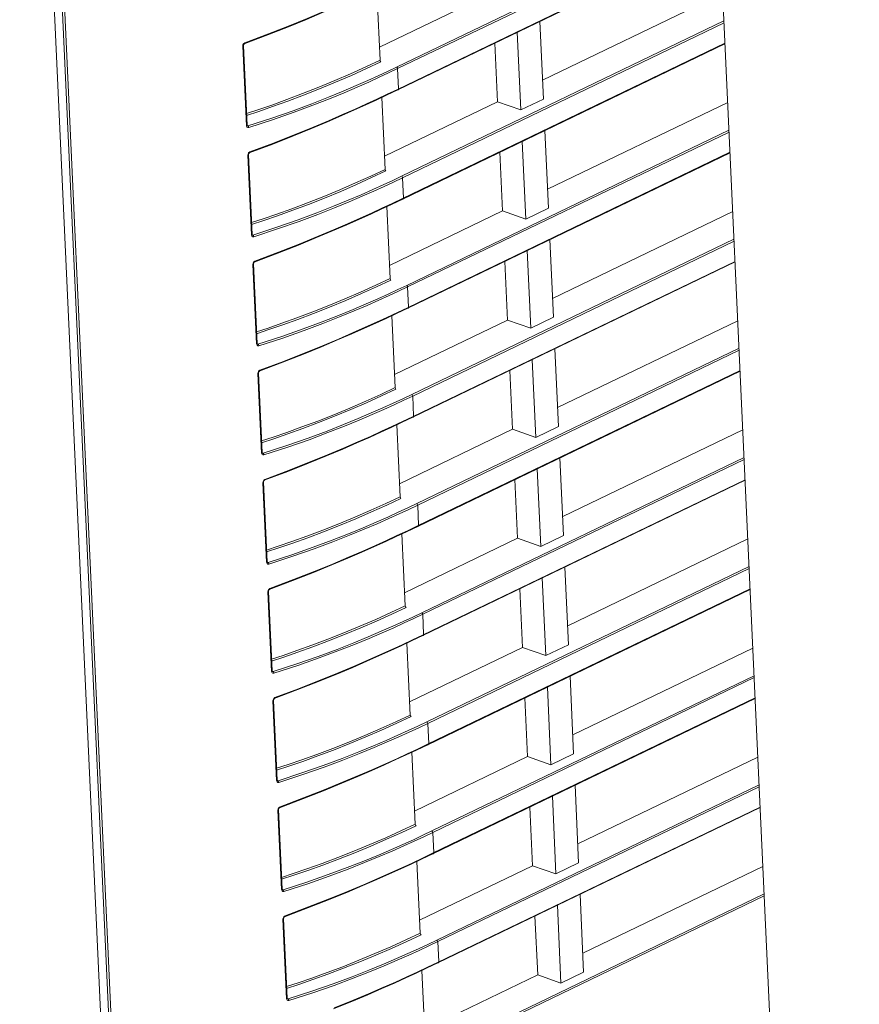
# Model space of a CAD drawing. Header units: millimetres. Extents: x 3925 to 5043, y -86 to 778.
# Tile 136 of 158: x 4876 to 4892, y 461 to 479. Entities that reach past the tile are written whole.
import ezdxf

# ---------------------------------------------------------------- set-up
doc = ezdxf.new("R2010")
doc.units = ezdxf.units.MM
doc.header["$LTSCALE"] = 46.255
for name, color, linetype in [('140-154101-0DXF_CONTINUOUS_LINE', 7, 'CONTINUOUS'), ('H30-LEFT-COVDXF_CONTINUOUS_LINE', 7, 'CONTINUOUS'), ('H30K-FRONT-CDXF_CONTINUOUS_LINE', 7, 'CONTINUOUS')]:
    doc.layers.add(name, color=color, linetype=linetype)

msp = doc.modelspace()

# ---------------------------------------------------------------- linework, layer by layer
at = {"layer": '140-154101-0DXF_CONTINUOUS_LINE', "color": 7, "linetype": 'Continuous', "lineweight": 0}
msp.add_line((4891.6417, 426.1115), (4888.4429, 495.6154), dxfattribs=at)
at = {"layer": 'H30-LEFT-COVDXF_CONTINUOUS_LINE', "color": 7, "linetype": 'Continuous', "lineweight": 0}
for p, q in [((4876.6425, 492.5095), (4878.3009, 456.4759)), ((4876.6881, 492.4592), (4878.3457, 456.4429)), ((4889.1056, 481.2179), (4883.2833, 478.4125)), ((4889.1072, 481.1825), (4883.3009, 478.3847)), ((4883.2981, 478.0091), (4889.124, 480.8163)), ((4883.3022, 478.0005), (4889.1245, 480.8059)), ((4882.9834, 478.5361), (4882.9236, 479.8351)), ((4882.9725, 478.7725), (4885.0148, 479.7565)), ((4885.9201, 478.1777), (4889.1733, 479.7452)), ((4889.1963, 479.2465), (4883.374, 476.4411)), ((4889.1979, 479.2111), (4883.3916, 476.4133)), ((4885.8713, 479.2384), (4885.9359, 477.8352)), ((4885.5263, 477.6378), (4885.4617, 479.041)), ((4880.5187, 478.8332), (4880.5413, 478.8505)), ((4883.3888, 476.0377), (4889.2148, 478.8449)), ((4883.3929, 476.0291), (4889.2152, 478.8345)), ((4885.0567, 478.8458), (4885.1055, 477.7851)), ((4880.5707, 477.3538), (4880.5046, 478.7904)), ((4880.5803, 477.3618), (4880.5141, 478.7985)), ((4883.3009, 478.3847), (4883.3178, 478.0185)), ((4883.0995, 477.9037), (4883.3022, 478.0005)), ((4883.1148, 477.9217), (4883.2981, 478.0091)), ((4882.7251, 477.7297), (4882.9118, 477.8157)), ((4882.7401, 477.7475), (4882.9269, 477.8336)), ((4882.9118, 477.8157), (4883.0995, 477.9037)), ((4882.9269, 477.8336), (4883.1148, 477.9217)), ((4883.0741, 476.5647), (4883.0143, 477.8637)), ((4883.0632, 476.8011), (4885.1055, 477.7851)), ((4885.1055, 477.7851), (4885.5263, 477.6378)), ((4885.9359, 477.8352), (4885.5263, 477.6378)), ((4886.0108, 476.2063), (4889.2641, 477.7738)), ((4880.5974, 477.3493), (4880.5789, 477.3593)), ((4880.585, 477.3505), (4880.5845, 477.3507)), ((4880.585, 477.3505), (4880.5848, 477.3506)), ((4889.287, 477.2752), (4883.4647, 474.4697)), ((4889.2886, 477.2397), (4883.4824, 474.442)), ((4885.962, 477.267), (4886.0266, 475.8638)), ((4885.617, 475.6664), (4885.5524, 477.0696)), ((4880.6094, 476.8618), (4880.632, 476.8791)), ((4883.4795, 474.0664), (4889.3055, 476.8735)), ((4885.1474, 476.8745), (4885.1962, 475.8137)), ((4880.6614, 475.3824), (4880.5953, 476.819)), ((4880.671, 475.3904), (4880.6049, 476.8271)), ((4883.4837, 474.0577), (4889.306, 476.8631)), ((4883.3916, 476.4133), (4883.4085, 476.0471)), ((4883.1902, 475.9323), (4883.3929, 476.0291)), ((4883.2055, 475.9503), (4883.3888, 476.0377)), ((4882.8159, 475.7583), (4883.0025, 475.8443)), ((4882.8308, 475.7761), (4883.0177, 475.8622)), ((4883.0025, 475.8443), (4883.1902, 475.9323)), ((4883.0177, 475.8622), (4883.2055, 475.9503)), ((4883.1648, 474.5933), (4883.105, 475.8923)), ((4883.1539, 474.8297), (4885.1962, 475.8137)), ((4885.1962, 475.8137), (4885.617, 475.6664)), ((4886.0266, 475.8638), (4885.617, 475.6664)), ((4886.1016, 474.2349), (4889.3548, 475.8024)), ((4880.6881, 475.3779), (4880.6696, 475.388)), ((4880.6757, 475.3791), (4880.6753, 475.3793)), ((4880.6757, 475.3791), (4880.6755, 475.3792)), ((4889.3777, 475.3038), (4883.5554, 472.4983)), ((4889.3794, 475.2683), (4883.5731, 472.4706)), ((4886.0528, 475.2956), (4886.1173, 473.8924)), ((4885.7077, 473.695), (4885.6431, 475.0982)), ((4880.7001, 474.8904), (4880.7228, 474.9077)), ((4880.7521, 473.411), (4880.686, 474.8476)), ((4880.7617, 473.419), (4880.6956, 474.8557)), ((4883.5703, 472.095), (4889.3962, 474.9021)), ((4883.5744, 472.0863), (4889.3967, 474.8917)), ((4885.2381, 474.9031), (4885.287, 473.8424)), ((4883.4824, 474.442), (4883.4992, 474.0758)), ((4883.2809, 473.9609), (4883.4837, 474.0577)), ((4883.2963, 473.9789), (4883.4795, 474.0664)), ((4882.9066, 473.7869), (4883.0933, 473.8729)), ((4882.9215, 473.8047), (4883.1084, 473.8908)), ((4883.0933, 473.8729), (4883.2809, 473.9609)), ((4883.1084, 473.8908), (4883.2963, 473.9789)), ((4883.2556, 472.622), (4883.1958, 473.921)), ((4883.2447, 472.8583), (4885.287, 473.8424)), ((4885.287, 473.8424), (4885.7077, 473.695)), ((4886.1173, 473.8924), (4885.7077, 473.695)), ((4886.1923, 472.2635), (4889.4455, 473.831)), ((4880.7788, 473.4065), (4880.7604, 473.4166)), ((4880.7665, 473.4077), (4880.766, 473.4079)), ((4880.7664, 473.4077), (4880.7663, 473.4078)), ((4889.4685, 473.3324), (4883.6462, 470.5269)), ((4886.1435, 473.3242), (4886.2081, 471.921)), ((4889.4701, 473.2969), (4883.6638, 470.4992)), ((4885.7984, 471.7236), (4885.7339, 473.1268)), ((4880.8429, 471.4396), (4880.7767, 472.8762)), ((4880.8524, 471.4477), (4880.7863, 472.8843)), ((4880.7909, 472.919), (4880.8135, 472.9363)), ((4883.661, 470.1236), (4889.487, 472.9307)), ((4883.6651, 470.1149), (4889.4874, 472.9204)), ((4885.3289, 472.9317), (4885.3777, 471.871)), ((4883.5731, 472.4706), (4883.5899, 472.1044)), ((4883.3717, 471.9895), (4883.5744, 472.0863)), ((4883.387, 472.0075), (4883.5703, 472.095)), ((4882.9973, 471.8155), (4883.184, 471.9015)), ((4883.0123, 471.8333), (4883.1991, 471.9194)), ((4883.184, 471.9015), (4883.3717, 471.9895)), ((4883.1991, 471.9194), (4883.387, 472.0075)), ((4883.3463, 470.6506), (4883.2865, 471.9496)), ((4886.2081, 471.921), (4885.7984, 471.7236)), ((4883.3354, 470.8869), (4885.3777, 471.871)), ((4885.3777, 471.871), (4885.7984, 471.7236)), ((4886.283, 470.2921), (4889.5363, 471.8596)), ((4880.8696, 471.4351), (4880.8511, 471.4452)), ((4880.8572, 471.4363), (4880.8567, 471.4365)), ((4880.8572, 471.4363), (4880.857, 471.4364)), ((4889.5592, 471.361), (4883.7369, 468.5555)), ((4886.2342, 471.3528), (4886.2988, 469.9496)), ((4889.5608, 471.3255), (4883.7545, 468.5278)), ((4885.8892, 469.7522), (4885.8246, 471.1554)), ((4880.9336, 469.4682), (4880.8675, 470.9048)), ((4880.9432, 469.4763), (4880.8771, 470.9129)), ((4880.8816, 470.9476), (4880.9042, 470.9649)), ((4883.7517, 468.1522), (4889.5777, 470.9593)), ((4883.7559, 468.1435), (4889.5782, 470.949)), ((4885.4196, 470.9603), (4885.4684, 469.8996)), ((4883.6638, 470.4992), (4883.6807, 470.133)), ((4883.4624, 470.0181), (4883.6651, 470.1149)), ((4883.4777, 470.0361), (4883.661, 470.1236)), ((4883.0881, 469.8441), (4883.2747, 469.9301)), ((4883.103, 469.8619), (4883.2899, 469.948)), ((4883.2747, 469.9301), (4883.4624, 470.0181)), ((4883.2899, 469.948), (4883.4777, 470.0361)), ((4883.437, 468.6792), (4883.3772, 469.9782)), ((4886.2988, 469.9496), (4885.8892, 469.7522)), ((4883.4261, 468.9155), (4885.4684, 469.8996)), ((4885.4684, 469.8996), (4885.8892, 469.7522)), ((4886.3738, 468.3207), (4889.627, 469.8883)), ((4880.9603, 469.4637), (4880.9418, 469.4738)), ((4880.9479, 469.4649), (4880.9475, 469.4652)), ((4880.9479, 469.4649), (4880.9477, 469.465)), ((4889.6499, 469.3896), (4883.8276, 466.5841)), ((4889.6516, 469.3541), (4883.8453, 466.5564)), ((4886.3249, 469.3814), (4886.3895, 467.9782)), ((4885.9799, 467.7809), (4885.9153, 469.184)), ((4881.0243, 467.4968), (4880.9582, 468.9334)), ((4881.0339, 467.5049), (4880.9678, 468.9415)), ((4880.9723, 468.9762), (4880.9949, 468.9935)), ((4883.8424, 466.1808), (4889.6684, 468.9879)), ((4883.8466, 466.1721), (4889.6689, 468.9776)), ((4885.5103, 468.9889), (4885.5592, 467.9282)), ((4883.7545, 468.5278), (4883.7714, 468.1616)), ((4883.5685, 468.0647), (4883.7517, 468.1522)), ((4883.1937, 467.8905), (4883.3806, 467.9766)), ((4883.3654, 467.9587), (4883.5531, 468.0467)), ((4883.3806, 467.9766), (4883.5685, 468.0647)), ((4883.5277, 466.7078), (4883.468, 468.0068)), ((4883.5531, 468.0467), (4883.7559, 468.1435)), ((4886.3895, 467.9782), (4885.9799, 467.7809)), ((4883.1788, 467.8727), (4883.3654, 467.9587)), ((4883.5169, 466.9441), (4885.5592, 467.9282)), ((4885.5592, 467.9282), (4885.9799, 467.7809)), ((4886.4645, 466.3493), (4889.7177, 467.9169)), ((4881.051, 467.4923), (4881.0326, 467.5024)), ((4881.0386, 467.4935), (4881.0382, 467.4938)), ((4881.0386, 467.4935), (4881.0385, 467.4936)), ((4889.7407, 467.4182), (4883.9184, 464.6127)), ((4889.7423, 467.3827), (4883.936, 464.585)), ((4886.4157, 467.41), (4886.4803, 466.0068)), ((4886.0706, 465.8095), (4886.0061, 467.2126)), ((4881.115, 465.5254), (4881.0489, 466.9621)), ((4881.1246, 465.5335), (4881.0585, 466.9701)), ((4881.063, 467.0048), (4881.0857, 467.0222)), ((4883.9332, 464.2094), (4889.7591, 467.0165)), ((4883.9373, 464.2007), (4889.7596, 467.0062)), ((4885.6011, 467.0175), (4885.6499, 465.9568)), ((4883.8453, 466.5564), (4883.8621, 466.1902)), ((4883.4562, 465.9873), (4883.6439, 466.0753)), ((4883.4713, 466.0052), (4883.6592, 466.0933)), ((4883.6185, 464.7364), (4883.5587, 466.0354)), ((4883.6439, 466.0753), (4883.8466, 466.1721)), ((4883.6592, 466.0933), (4883.8424, 466.1808)), ((4883.2695, 465.9013), (4883.4562, 465.9873)), ((4883.2845, 465.9191), (4883.4713, 466.0052)), ((4883.6076, 464.9727), (4885.6499, 465.9568)), ((4885.6499, 465.9568), (4886.0706, 465.8095)), ((4886.4803, 466.0068), (4886.0706, 465.8095)), ((4886.5552, 464.3779), (4889.8084, 465.9455)), ((4881.1418, 465.5209), (4881.1233, 465.531)), ((4881.1294, 465.5221), (4881.1289, 465.5224)), ((4881.1294, 465.5221), (4881.1292, 465.5222)), ((4889.8194, 465.441), (4884.0091, 462.6413)), ((4889.833, 465.4113), (4884.0267, 462.6136)), ((4886.5064, 465.4386), (4886.571, 464.0355)), ((4886.1614, 463.8381), (4886.0968, 465.2412)), ((4881.2058, 463.554), (4881.1397, 464.9907)), ((4881.2154, 463.5621), (4881.1492, 464.9987)), ((4881.1538, 465.0334), (4881.1764, 465.0508)), ((4884.0239, 462.238), (4889.8499, 465.0452)), ((4884.028, 462.2293), (4889.8504, 465.0348)), ((4885.6918, 465.0461), (4885.7406, 463.9854)), ((4883.936, 464.585), (4883.9529, 464.2188)), ((4883.5469, 464.0159), (4883.7346, 464.1039)), ((4883.562, 464.0338), (4883.7499, 464.1219)), ((4883.7092, 462.765), (4883.6494, 464.064)), ((4883.7346, 464.1039), (4883.9373, 464.2007)), ((4883.7499, 464.1219), (4883.9332, 464.2094)), ((4883.3602, 463.9299), (4883.5469, 464.0159)), ((4883.3752, 463.9477), (4883.562, 464.0338)), ((4883.6983, 463.0013), (4885.7406, 463.9854)), ((4885.7406, 463.9854), (4886.1614, 463.8381)), ((4886.571, 464.0355), (4886.1614, 463.8381)), ((4886.6459, 462.4065), (4889.8992, 463.9741)), ((4881.2325, 463.5495), (4881.214, 463.5596)), ((4881.2201, 463.5507), (4881.2196, 463.551)), ((4881.2201, 463.5507), (4881.2199, 463.5508)), ((4889.9221, 463.4754), (4884.0998, 460.67)), ((4889.9238, 463.44), (4884.1175, 460.6422)), ((4886.5971, 463.4672), (4886.6617, 462.0641)), ((4886.2521, 461.8667), (4886.1875, 463.2699)), ((4881.2965, 461.5826), (4881.2304, 463.0193)), ((4881.3061, 461.5907), (4881.24, 463.0273)), ((4881.2445, 463.062), (4881.2671, 463.0794)), ((4885.7825, 463.0747), (4885.8313, 462.014)), ((4884.0267, 462.6136), (4884.0436, 462.2474)), ((4883.6376, 462.0445), (4883.8253, 462.1325)), ((4883.6528, 462.0624), (4883.8406, 462.1505)), ((4883.8253, 462.1325), (4884.028, 462.2293)), ((4883.8406, 462.1505), (4884.0239, 462.238)), ((4883.451, 461.9585), (4883.6376, 462.0445)), ((4883.4659, 461.9763), (4883.6528, 462.0624)), ((4883.7999, 460.7936), (4883.7401, 462.0926)), ((4883.7891, 461.0299), (4885.8313, 462.014)), ((4885.8313, 462.014), (4886.2521, 461.8667)), ((4886.6617, 462.0641), (4886.2521, 461.8667)), ((4881.3232, 461.5781), (4881.3048, 461.5882)), ((4881.3108, 461.5793), (4881.3104, 461.5796)), ((4881.3108, 461.5793), (4881.3106, 461.5794)), ((4881.7542, 461.7182), (4881.3232, 461.5781)), ((4881.769, 461.6893), (4881.3375, 461.5489))]:
    msp.add_line(p, q, dxfattribs=at)
for points in [[(4880.5413, 478.8505), (4880.9677, 479.0111), (4881.3412, 479.158), (4881.6699, 479.2921), (4881.96, 479.4143), (4882.2168, 479.5253), (4882.4454, 479.6266), (4882.6493, 479.7189)], [(4880.5292, 478.8338), (4880.9549, 478.9942), (4881.3279, 479.1409), (4881.6562, 479.2749), (4881.9459, 479.3968), (4882.2023, 479.5078), (4882.4307, 479.6089), (4882.6344, 479.7011)], [(4880.5046, 478.7904), (4880.5076, 478.812), (4880.5187, 478.8332)], [(4880.5142, 478.7982), (4880.5176, 478.8156), (4880.5284, 478.8303), (4880.5343, 478.8339)], [(4880.5343, 478.8339), (4880.5359, 478.8346), (4880.5402, 478.8406), (4880.5413, 478.8505)], [(4880.5046, 478.7904), (4880.5125, 478.7949), (4880.5141, 478.7985)], [(4880.5697, 477.5394), (4880.7932, 477.6127), (4881.0431, 477.6985), (4881.3151, 477.7963), (4881.6, 477.9038), (4881.8908, 478.0188), (4882.1818, 478.1393), (4882.4675, 478.263), (4882.7406, 478.3863), (4882.9993, 478.5075)], [(4880.5705, 477.5734), (4880.7787, 477.6418), (4881.0285, 477.7275), (4881.3003, 477.8252), (4881.5851, 477.9326), (4881.8757, 478.0476), (4882.1665, 478.1681), (4882.452, 478.2917), (4882.7249, 478.4149), (4882.9834, 478.5361)], [(4882.9834, 478.5361), (4882.9883, 478.5193), (4882.9993, 478.5075)], [(4883.2833, 478.4125), (4883.121, 478.3351), (4882.9501, 478.2556), (4882.7619, 478.1702)], [(4883.3009, 478.3847), (4883.1385, 478.3073), (4882.9674, 478.2277), (4882.779, 478.1422)], [(4883.3009, 478.3847), (4883.2982, 478.3961), (4883.2919, 478.4061), (4883.2833, 478.4125)], [(4882.7619, 478.1702), (4882.5527, 478.0779), (4882.3182, 477.9778), (4882.0536, 477.8691), (4881.7539, 477.7512), (4881.4139, 477.6244), (4881.0283, 477.4893), (4880.5974, 477.3493)], [(4882.779, 478.1422), (4882.5696, 478.0498), (4882.3348, 477.9496), (4882.0699, 477.8407), (4881.7698, 477.7227), (4881.4293, 477.5958), (4881.0432, 477.4604), (4880.6116, 477.32)], [(4883.3178, 478.0185), (4883.3161, 478.0084), (4883.3105, 478.0019), (4883.3022, 478.0005)], [(4880.62, 476.8624), (4881.0456, 477.0228), (4881.4186, 477.1695), (4881.7469, 477.3035), (4882.0366, 477.4254), (4882.293, 477.5364), (4882.5214, 477.6375), (4882.7251, 477.7297)], [(4880.632, 476.8791), (4881.0584, 477.0397), (4881.4319, 477.1867), (4881.7606, 477.3208), (4882.0507, 477.4429), (4882.3075, 477.554), (4882.5361, 477.6552), (4882.7401, 477.7475)], [(4880.5803, 477.3618), (4880.5787, 477.3582), (4880.5707, 477.3538)], [(4880.6116, 477.32), (4880.5943, 477.3194), (4880.5794, 477.329), (4880.5707, 477.3538)], [(4880.5848, 477.3506), (4880.584, 477.3511), (4880.5805, 477.3595), (4880.5803, 477.3618)], [(4880.5975, 477.3492), (4880.5881, 477.3493), (4880.585, 477.3505)], [(4880.6117, 477.3201), (4880.6097, 477.3316), (4880.6045, 477.3422), (4880.5975, 477.3492)], [(4880.625, 476.8625), (4880.6266, 476.8632), (4880.6309, 476.8692), (4880.632, 476.8791)], [(4880.5953, 476.819), (4880.5983, 476.8406), (4880.6094, 476.8618)], [(4880.5953, 476.819), (4880.6033, 476.8235), (4880.6049, 476.8271)], [(4880.6049, 476.827), (4880.6084, 476.8443), (4880.6192, 476.8589), (4880.625, 476.8625)], [(4880.6605, 475.568), (4880.8839, 475.6414), (4881.1338, 475.7271), (4881.4058, 475.8249), (4881.6908, 475.9324), (4881.9815, 476.0474), (4882.2726, 476.1679), (4882.5582, 476.2916), (4882.8314, 476.4149), (4883.09, 476.5362)], [(4880.6613, 475.602), (4880.8694, 475.6704), (4881.1192, 475.7561), (4881.391, 475.8538), (4881.6758, 475.9613), (4881.9664, 476.0762), (4882.2573, 476.1967), (4882.5427, 476.3203), (4882.8157, 476.4435), (4883.0741, 476.5647)], [(4883.0741, 476.5647), (4883.079, 476.5479), (4883.09, 476.5362)], [(4883.374, 476.4411), (4883.2117, 476.3638), (4883.0409, 476.2842), (4882.8526, 476.1988)], [(4883.3916, 476.4133), (4883.2292, 476.3359), (4883.0582, 476.2563), (4882.8697, 476.1708)], [(4883.3916, 476.4133), (4883.389, 476.4247), (4883.3826, 476.4347), (4883.374, 476.4411)], [(4882.8526, 476.1988), (4882.6434, 476.1065), (4882.4089, 476.0064), (4882.1444, 475.8977), (4881.8446, 475.7799), (4881.5046, 475.6531), (4881.1191, 475.518), (4880.6881, 475.3779)], [(4882.8697, 476.1708), (4882.6603, 476.0784), (4882.4255, 475.9782), (4882.1606, 475.8693), (4881.8605, 475.7513), (4881.52, 475.6244), (4881.1339, 475.4891), (4880.7024, 475.3487)], [(4883.4085, 476.0471), (4883.4068, 476.0371), (4883.4012, 476.0305), (4883.3929, 476.0291)], [(4880.7107, 474.891), (4881.1364, 475.0514), (4881.5094, 475.1981), (4881.8376, 475.3321), (4882.1273, 475.454), (4882.3838, 475.565), (4882.6122, 475.6662), (4882.8159, 475.7583)], [(4880.7228, 474.9077), (4881.1491, 475.0684), (4881.5226, 475.2153), (4881.8514, 475.3494), (4882.1414, 475.4715), (4882.3982, 475.5826), (4882.6269, 475.6838), (4882.8308, 475.7761)], [(4880.671, 475.3904), (4880.6694, 475.3869), (4880.6614, 475.3824)], [(4880.7024, 475.3487), (4880.685, 475.348), (4880.6701, 475.3576), (4880.6614, 475.3824)], [(4880.6755, 475.3792), (4880.6747, 475.3797), (4880.6712, 475.3881), (4880.671, 475.3904)], [(4880.6882, 475.3778), (4880.6788, 475.3779), (4880.6757, 475.3791)], [(4880.7024, 475.3487), (4880.7004, 475.3603), (4880.6953, 475.3708), (4880.6882, 475.3778)], [(4880.7158, 474.8911), (4880.7173, 474.8918), (4880.7217, 474.8978), (4880.7227, 474.9077)], [(4880.686, 474.8476), (4880.689, 474.8692), (4880.7001, 474.8904)], [(4880.686, 474.8476), (4880.694, 474.8521), (4880.6956, 474.8557)], [(4880.6956, 474.8556), (4880.6991, 474.8729), (4880.7099, 474.8875), (4880.7158, 474.8911)], [(4880.7512, 473.5966), (4880.9746, 473.67), (4881.2246, 473.7557), (4881.4965, 473.8535), (4881.7815, 473.961), (4882.0723, 474.076), (4882.3633, 474.1965), (4882.6489, 474.3202), (4882.9221, 474.4435), (4883.1807, 474.5648)], [(4880.752, 473.6306), (4880.9601, 473.699), (4881.2099, 473.7847), (4881.4817, 473.8825), (4881.7665, 473.9899), (4882.0571, 474.1048), (4882.348, 474.2253), (4882.6334, 474.3489), (4882.9064, 474.4721), (4883.1648, 474.5933)], [(4883.1648, 474.5933), (4883.1697, 474.5765), (4883.1807, 474.5648)], [(4883.4647, 474.4697), (4883.3024, 474.3924), (4883.1316, 474.3128), (4882.9434, 474.2274)], [(4883.4824, 474.442), (4883.3199, 474.3645), (4883.1489, 474.2849), (4882.9605, 474.1994)], [(4883.4824, 474.442), (4883.4797, 474.4533), (4883.4733, 474.4633), (4883.4647, 474.4697)], [(4882.9434, 474.2274), (4882.7342, 474.1351), (4882.4997, 474.035), (4882.2351, 473.9263), (4881.9353, 473.8085), (4881.5953, 473.6817), (4881.2098, 473.5466), (4880.7788, 473.4065)], [(4882.9605, 474.1994), (4882.751, 474.107), (4882.5163, 474.0068), (4882.2514, 473.8979), (4881.9512, 473.7799), (4881.6108, 473.653), (4881.2247, 473.5177), (4880.7931, 473.3773)], [(4883.4992, 474.0758), (4883.4975, 474.0657), (4883.4919, 474.0591), (4883.4837, 474.0577)], [(4880.8014, 472.9196), (4881.2271, 473.08), (4881.6001, 473.2268), (4881.9283, 473.3607), (4882.218, 473.4826), (4882.4745, 473.5936), (4882.7029, 473.6948), (4882.9066, 473.7869)], [(4880.8135, 472.9363), (4881.2398, 473.097), (4881.6134, 473.2439), (4881.9421, 473.378), (4882.2322, 473.5001), (4882.4889, 473.6112), (4882.7176, 473.7125), (4882.9215, 473.8047)], [(4880.7617, 473.419), (4880.7601, 473.4155), (4880.7521, 473.411)], [(4880.7931, 473.3773), (4880.7757, 473.3766), (4880.7609, 473.3862), (4880.7521, 473.411)], [(4880.7663, 473.4078), (4880.7654, 473.4083), (4880.7619, 473.4167), (4880.7617, 473.419)], [(4880.779, 473.4064), (4880.7695, 473.4065), (4880.7665, 473.4077)], [(4880.7932, 473.3773), (4880.7911, 473.3889), (4880.786, 473.3994), (4880.779, 473.4064)], [(4880.7767, 472.8762), (4880.7797, 472.8978), (4880.7909, 472.919)], [(4880.7767, 472.8762), (4880.7847, 472.8807), (4880.7863, 472.8843)], [(4880.7863, 472.8842), (4880.7898, 472.9015), (4880.8006, 472.9161), (4880.8065, 472.9197)], [(4880.8065, 472.9197), (4880.808, 472.9204), (4880.8124, 472.9264), (4880.8135, 472.9363)], [(4880.8427, 471.6592), (4881.0509, 471.7276), (4881.3006, 471.8133), (4881.5725, 471.9111), (4881.8572, 472.0185), (4882.1479, 472.1334), (4882.4387, 472.2539), (4882.7242, 472.3775), (4882.9971, 472.5007), (4883.2556, 472.6219)], [(4883.2556, 472.622), (4883.2604, 472.6051), (4883.2714, 472.5934)], [(4880.8419, 471.6252), (4881.0653, 471.6986), (4881.3153, 471.7844), (4881.5873, 471.8821), (4881.8722, 471.9896), (4882.163, 472.1046), (4882.454, 472.2252), (4882.7396, 472.3488), (4883.0128, 472.4721), (4883.2714, 472.5934)], [(4883.5554, 472.4983), (4883.3932, 472.421), (4883.2223, 472.3414), (4883.0341, 472.256)], [(4883.5731, 472.4706), (4883.4107, 472.3932), (4883.2396, 472.3135), (4883.0512, 472.228)], [(4883.5731, 472.4706), (4883.5704, 472.4819), (4883.5641, 472.4919), (4883.5554, 472.4983)], [(4883.0341, 472.256), (4882.8249, 472.1637), (4882.5904, 472.0636), (4882.3258, 471.9549), (4882.026, 471.8371), (4881.6861, 471.7103), (4881.3005, 471.5752), (4880.8696, 471.4351)], [(4883.0512, 472.228), (4882.8418, 472.1356), (4882.607, 472.0354), (4882.3421, 471.9265), (4882.0419, 471.8086), (4881.7015, 471.6816), (4881.3154, 471.5463), (4880.8838, 471.4059)], [(4883.5899, 472.1044), (4883.5883, 472.0943), (4883.5827, 472.0877), (4883.5744, 472.0863)], [(4880.8922, 470.9482), (4881.3178, 471.1087), (4881.6908, 471.2554), (4882.0191, 471.3893), (4882.3088, 471.5113), (4882.5652, 471.6222), (4882.7936, 471.7234), (4882.9973, 471.8155)], [(4880.9042, 470.9649), (4881.3306, 471.1256), (4881.7041, 471.2725), (4882.0328, 471.4066), (4882.3229, 471.5287), (4882.5797, 471.6398), (4882.8083, 471.7411), (4883.0123, 471.8333)], [(4880.8524, 471.4476), (4880.8509, 471.4441), (4880.8429, 471.4396)], [(4880.8838, 471.4059), (4880.8665, 471.4052), (4880.8516, 471.4148), (4880.8429, 471.4396)], [(4880.857, 471.4364), (4880.8562, 471.4369), (4880.8527, 471.4453), (4880.8524, 471.4476)], [(4880.8697, 471.435), (4880.8603, 471.4351), (4880.8572, 471.4363)], [(4880.8839, 471.4059), (4880.8818, 471.4175), (4880.8767, 471.428), (4880.8697, 471.435)], [(4880.8675, 470.9048), (4880.8705, 470.9264), (4880.8816, 470.9476)], [(4880.8675, 470.9048), (4880.8755, 470.9093), (4880.8771, 470.9129)], [(4880.8771, 470.9128), (4880.8806, 470.9301), (4880.8913, 470.9448), (4880.8972, 470.9483)], [(4880.8972, 470.9483), (4880.8988, 470.949), (4880.9031, 470.9551), (4880.9042, 470.9649)], [(4880.9334, 469.6878), (4881.1416, 469.7562), (4881.3914, 469.8419), (4881.6632, 469.9397), (4881.948, 470.0471), (4882.2386, 470.162), (4882.5295, 470.2825), (4882.8149, 470.4061), (4883.0878, 470.5293), (4883.3463, 470.6506)], [(4883.3463, 470.6506), (4883.3512, 470.6337), (4883.3622, 470.622)], [(4880.9326, 469.6538), (4881.1561, 469.7272), (4881.406, 469.813), (4881.678, 469.9107), (4881.9629, 470.0182), (4882.2537, 470.1332), (4882.5448, 470.2538), (4882.8304, 470.3774), (4883.1035, 470.5007), (4883.3622, 470.622)], [(4883.6462, 470.5269), (4883.4839, 470.4496), (4883.313, 470.37), (4883.1248, 470.2846)], [(4883.6638, 470.4992), (4883.5014, 470.4218), (4883.3304, 470.3421), (4883.1419, 470.2566)], [(4883.6638, 470.4992), (4883.6612, 470.5105), (4883.6548, 470.5205), (4883.6462, 470.5269)], [(4883.1248, 470.2846), (4882.9156, 470.1923), (4882.6811, 470.0922), (4882.4166, 469.9835), (4882.1168, 469.8657), (4881.7768, 469.7389), (4881.3912, 469.6038), (4880.9603, 469.4637)], [(4883.1419, 470.2566), (4882.9325, 470.1642), (4882.6977, 470.064), (4882.4328, 469.9551), (4882.1327, 469.8372), (4881.7922, 469.7102), (4881.4061, 469.5749), (4880.9746, 469.4345)], [(4883.6807, 470.133), (4883.679, 470.1229), (4883.6734, 470.1164), (4883.6651, 470.1149)], [(4880.9829, 468.9768), (4881.4086, 469.1373), (4881.7815, 469.284), (4882.1098, 469.4179), (4882.3995, 469.5399), (4882.656, 469.6508), (4882.8843, 469.752), (4883.0881, 469.8441)], [(4880.9949, 468.9935), (4881.4213, 469.1542), (4881.7948, 469.3011), (4882.1235, 469.4352), (4882.4136, 469.5573), (4882.6704, 469.6684), (4882.8991, 469.7697), (4883.103, 469.8619)], [(4880.9432, 469.4762), (4880.9416, 469.4727), (4880.9336, 469.4682)], [(4880.9746, 469.4345), (4880.9572, 469.4338), (4880.9423, 469.4434), (4880.9336, 469.4682)], [(4880.9477, 469.465), (4880.9469, 469.4655), (4880.9434, 469.4739), (4880.9432, 469.4762)], [(4880.9604, 469.4636), (4880.951, 469.4637), (4880.9479, 469.4649)], [(4880.9746, 469.4345), (4880.9726, 469.4461), (4880.9675, 469.4566), (4880.9604, 469.4636)], [(4880.9582, 468.9334), (4880.9612, 468.9551), (4880.9723, 468.9762)], [(4880.9582, 468.9334), (4880.9662, 468.9379), (4880.9678, 468.9415)], [(4880.9678, 468.9414), (4880.9713, 468.9588), (4880.9821, 468.9734), (4880.9879, 468.9769)], [(4880.9879, 468.9769), (4880.9895, 468.9776), (4880.9939, 468.9837), (4880.9949, 468.9935)], [(4881.0234, 467.6824), (4881.2468, 467.7558), (4881.4967, 467.8416), (4881.7687, 467.9394), (4882.0537, 468.0468), (4882.3445, 468.1618), (4882.6355, 468.2824), (4882.9211, 468.406), (4883.1943, 468.5293), (4883.4529, 468.6506)], [(4881.0242, 467.7165), (4881.2323, 467.7848), (4881.4821, 467.8706), (4881.7539, 467.9683), (4882.0387, 468.0757), (4882.3293, 468.1906), (4882.6202, 468.3111), (4882.9056, 468.4347), (4883.1786, 468.558), (4883.437, 468.6792)], [(4883.7369, 468.5555), (4883.5746, 468.4782), (4883.4038, 468.3986), (4883.2156, 468.3132)], [(4883.7545, 468.5278), (4883.5921, 468.4504), (4883.4211, 468.3707), (4883.2327, 468.2852)], [(4883.437, 468.6792), (4883.4419, 468.6624), (4883.4529, 468.6506)], [(4883.7545, 468.5278), (4883.7519, 468.5391), (4883.7455, 468.5491), (4883.7369, 468.5555)], [(4883.2156, 468.3132), (4883.0063, 468.2209), (4882.7718, 468.1208), (4882.5073, 468.0121), (4882.2075, 467.8943), (4881.8675, 467.7675), (4881.482, 467.6324), (4881.051, 467.4923)], [(4883.2327, 468.2852), (4883.0232, 468.1928), (4882.7884, 468.0926), (4882.5236, 467.9838), (4882.2234, 467.8658), (4881.883, 467.7388), (4881.4968, 467.6035), (4881.0653, 467.4631)], [(4883.7714, 468.1616), (4883.7697, 468.1515), (4883.7641, 468.145), (4883.7559, 468.1435)], [(4881.0736, 467.0054), (4881.4993, 467.1659), (4881.8723, 467.3126), (4882.2005, 467.4465), (4882.4902, 467.5685), (4882.7467, 467.6794), (4882.9751, 467.7806), (4883.1788, 467.8727)], [(4881.0857, 467.0222), (4881.512, 467.1828), (4881.8856, 467.3297), (4882.2143, 467.4638), (4882.5043, 467.5859), (4882.7611, 467.697), (4882.9898, 467.7983), (4883.1937, 467.8905)], [(4881.0339, 467.5049), (4881.0323, 467.5013), (4881.0243, 467.4968)], [(4881.0653, 467.4631), (4881.0479, 467.4624), (4881.033, 467.4721), (4881.0243, 467.4968)], [(4881.0385, 467.4936), (4881.0376, 467.4941), (4881.0341, 467.5025), (4881.0339, 467.5049)], [(4881.0512, 467.4922), (4881.0417, 467.4923), (4881.0386, 467.4935)], [(4881.0654, 467.4631), (4881.0633, 467.4747), (4881.0582, 467.4852), (4881.0512, 467.4922)], [(4881.0489, 466.9621), (4881.0519, 466.9837), (4881.063, 467.0048)], [(4881.0489, 466.9621), (4881.0569, 466.9665), (4881.0585, 466.9701)], [(4881.0585, 466.9699), (4881.062, 466.9873), (4881.0728, 467.002), (4881.0787, 467.0055)], [(4881.0787, 467.0055), (4881.0802, 467.0063), (4881.0846, 467.0123), (4881.0857, 467.0221)], [(4881.1141, 465.711), (4881.3375, 465.7844), (4881.5875, 465.8702), (4881.8594, 465.968), (4882.1444, 466.0754), (4882.4352, 466.1904), (4882.7262, 466.311), (4883.0118, 466.4346), (4883.285, 466.5579), (4883.5436, 466.6792)], [(4881.1149, 465.7451), (4881.3231, 465.8134), (4881.5728, 465.8992), (4881.8446, 465.9969), (4882.1294, 466.1043), (4882.42, 466.2192), (4882.7109, 466.3398), (4882.9963, 466.4634), (4883.2693, 466.5866), (4883.5277, 466.7078)], [(4883.8276, 466.5841), (4883.6654, 466.5068), (4883.4945, 466.4272), (4883.3063, 466.3418)], [(4883.8453, 466.5564), (4883.6828, 466.479), (4883.5118, 466.3993), (4883.3234, 466.3138)], [(4883.5277, 466.7078), (4883.5326, 466.691), (4883.5436, 466.6792)], [(4883.8453, 466.5564), (4883.8426, 466.5677), (4883.8363, 466.5777), (4883.8276, 466.5841)], [(4883.3063, 466.3418), (4883.0971, 466.2495), (4882.8626, 466.1494), (4882.598, 466.0407), (4882.2982, 465.9229), (4881.9582, 465.7961), (4881.5727, 465.661), (4881.1418, 465.5209)], [(4883.3234, 466.3138), (4883.114, 466.2214), (4882.8792, 466.1212), (4882.6143, 466.0124), (4882.3141, 465.8944), (4881.9737, 465.7674), (4881.5876, 465.6321), (4881.156, 465.4917)], [(4883.8621, 466.1902), (4883.8605, 466.1801), (4883.8549, 466.1736), (4883.8466, 466.1721)], [(4881.1643, 465.0341), (4881.59, 465.1945), (4881.963, 465.3412), (4882.2913, 465.4751), (4882.581, 465.5971), (4882.8374, 465.708), (4883.0658, 465.8092), (4883.2695, 465.9013)], [(4881.1764, 465.0508), (4881.6028, 465.2114), (4881.9763, 465.3583), (4882.305, 465.4924), (4882.5951, 465.6145), (4882.8519, 465.7256), (4883.0805, 465.8269), (4883.2845, 465.9191)], [(4881.1246, 465.5335), (4881.123, 465.5299), (4881.115, 465.5254)], [(4881.156, 465.4917), (4881.1387, 465.491), (4881.1238, 465.5007), (4881.115, 465.5254)], [(4881.1292, 465.5222), (4881.1284, 465.5228), (4881.1249, 465.5311), (4881.1246, 465.5335)], [(4881.1419, 465.5208), (4881.1324, 465.5209), (4881.1294, 465.5221)], [(4881.1561, 465.4917), (4881.154, 465.5033), (4881.1489, 465.5138), (4881.1419, 465.5208)], [(4881.1397, 464.9907), (4881.1427, 465.0123), (4881.1538, 465.0334)], [(4881.1397, 464.9907), (4881.1477, 464.9951), (4881.1492, 464.9987)], [(4881.1493, 464.9986), (4881.1527, 465.016), (4881.1635, 465.0306), (4881.1694, 465.0341)], [(4881.1694, 465.0341), (4881.171, 465.0349), (4881.1753, 465.0409), (4881.1764, 465.0508)], [(4881.2048, 463.7396), (4881.4283, 463.813), (4881.6782, 463.8988), (4881.9502, 463.9966), (4882.2351, 464.104), (4882.5259, 464.219), (4882.817, 464.3396), (4883.1026, 464.4632), (4883.3757, 464.5865), (4883.6344, 464.7078)], [(4881.2056, 463.7737), (4881.4138, 463.842), (4881.6636, 463.9278), (4881.9354, 464.0255), (4882.2202, 464.1329), (4882.5108, 464.2479), (4882.8016, 464.3684), (4883.0871, 464.492), (4883.36, 464.6152), (4883.6185, 464.7364)], [(4883.9184, 464.6127), (4883.7561, 464.5354), (4883.5852, 464.4559), (4883.397, 464.3704)], [(4883.6185, 464.7364), (4883.6234, 464.7196), (4883.6344, 464.7078)], [(4883.936, 464.585), (4883.9334, 464.5963), (4883.927, 464.6064), (4883.9184, 464.6127)], [(4883.936, 464.585), (4883.7736, 464.5076), (4883.6025, 464.428), (4883.4141, 464.3424)], [(4883.397, 464.3704), (4883.1878, 464.2781), (4882.9533, 464.178), (4882.6887, 464.0693), (4882.389, 463.9515), (4882.049, 463.8247), (4881.6634, 463.6896), (4881.2325, 463.5495)], [(4883.4141, 464.3424), (4883.2047, 464.25), (4882.9699, 464.1498), (4882.705, 464.041), (4882.4049, 463.923), (4882.0644, 463.796), (4881.6783, 463.6607), (4881.2468, 463.5203)], [(4883.9529, 464.2188), (4883.9512, 464.2087), (4883.9456, 464.2022), (4883.9373, 464.2007)], [(4881.2551, 463.0627), (4881.6807, 463.2231), (4882.0537, 463.3698), (4882.382, 463.5037), (4882.6717, 463.6257), (4882.9281, 463.7366), (4883.1565, 463.8378), (4883.3602, 463.9299)], [(4881.2671, 463.0794), (4881.6935, 463.24), (4882.067, 463.3869), (4882.3957, 463.521), (4882.6858, 463.6431), (4882.9426, 463.7542), (4883.1712, 463.8555), (4883.3752, 463.9477)], [(4881.2154, 463.5621), (4881.2138, 463.5585), (4881.2058, 463.554)], [(4881.2468, 463.5203), (4881.2294, 463.5196), (4881.2145, 463.5293), (4881.2058, 463.554)], [(4881.2199, 463.5508), (4881.2191, 463.5514), (4881.2156, 463.5597), (4881.2154, 463.5621)], [(4881.2326, 463.5495), (4881.2232, 463.5495), (4881.2201, 463.5507)], [(4881.2468, 463.5203), (4881.2448, 463.5319), (4881.2396, 463.5424), (4881.2326, 463.5495)], [(4881.2304, 463.0193), (4881.2334, 463.0409), (4881.2445, 463.062)], [(4881.2304, 463.0193), (4881.2384, 463.0238), (4881.24, 463.0273)], [(4881.24, 463.0271), (4881.2434, 463.0445), (4881.2543, 463.0592), (4881.2601, 463.0627)], [(4881.2601, 463.0627), (4881.2617, 463.0635), (4881.266, 463.0695), (4881.2671, 463.0794)], [(4881.7543, 461.9564), (4882.0261, 462.0541), (4882.3109, 462.1615), (4882.6015, 462.2765), (4882.8924, 462.397), (4883.1778, 462.5206), (4883.4508, 462.6438), (4883.7092, 462.765)], [(4881.7689, 461.9274), (4882.0409, 462.0252), (4882.3259, 462.1326), (4882.6166, 462.2477), (4882.9077, 462.3682), (4883.1933, 462.4919), (4883.4665, 462.6151), (4883.7251, 462.7364)], [(4884.0091, 462.6413), (4883.8468, 462.564), (4883.676, 462.4845), (4883.4877, 462.399)], [(4883.7092, 462.765), (4883.7141, 462.7482), (4883.7251, 462.7364)], [(4884.0267, 462.6136), (4884.0241, 462.625), (4884.0177, 462.635), (4884.0091, 462.6413)], [(4884.0267, 462.6136), (4883.8643, 462.5362), (4883.6933, 462.4566), (4883.5048, 462.371)], [(4883.4877, 462.399), (4883.2785, 462.3067), (4883.044, 462.2066), (4882.7795, 462.0979), (4882.4797, 461.9801), (4882.1397, 461.8533), (4881.7542, 461.7182)], [(4883.5048, 462.371), (4883.2954, 462.2786), (4883.0606, 462.1784), (4882.7958, 462.0696), (4882.4956, 461.9516), (4882.1551, 461.8246), (4881.769, 461.6893)], [(4884.0436, 462.2474), (4884.0419, 462.2373), (4884.0363, 462.2308), (4884.028, 462.2293)], [(4881.2956, 461.7682), (4881.519, 461.8416), (4881.7689, 461.9274)], [(4881.2964, 461.8023), (4881.5045, 461.8707), (4881.7543, 461.9564)], [(4882.1445, 461.3984), (4882.4727, 461.5323), (4882.7624, 461.6543), (4883.0189, 461.7652), (4883.2473, 461.8664), (4883.451, 461.9585)], [(4882.1578, 461.4155), (4882.4865, 461.5496), (4882.7765, 461.6717), (4883.0333, 461.7828), (4883.262, 461.8841), (4883.4659, 461.9763)], [(4881.3061, 461.5907), (4881.3045, 461.5871), (4881.2965, 461.5826)], [(4881.3375, 461.5489), (4881.3201, 461.5482), (4881.3052, 461.5579), (4881.2965, 461.5826)], [(4881.3106, 461.5794), (4881.3098, 461.58), (4881.3063, 461.5883), (4881.3061, 461.5907)], [(4881.3233, 461.5781), (4881.3139, 461.5781), (4881.3108, 461.5793)], [(4881.3375, 461.5489), (4881.3355, 461.5605), (4881.3304, 461.571), (4881.3233, 461.5781)]]:
    msp.add_lwpolyline(points, dxfattribs=at)
at = {"layer": 'H30K-FRONT-CDXF_CONTINUOUS_LINE', "color": 7, "linetype": 'Continuous', "lineweight": 0}
msp.add_line((4878.1588, 456.3958), (4876.4737, 493.0098), dxfattribs=at)

doc.saveas('drawing.dxf')
